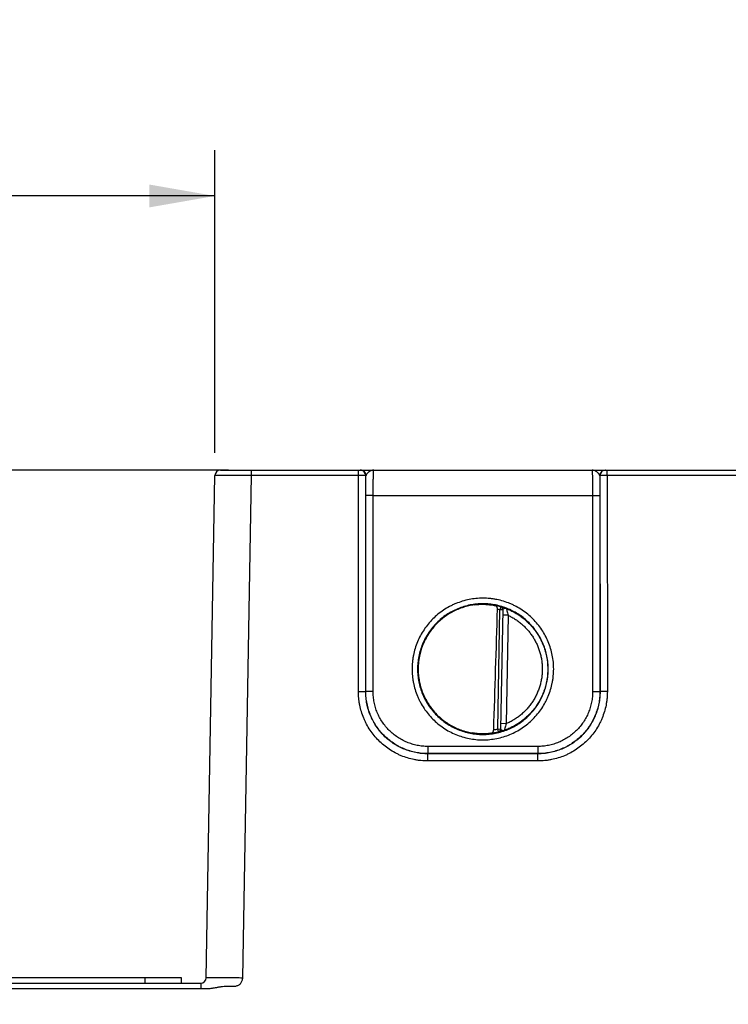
# Model space of a CAD drawing. Header units: inches. Extents: x 0 to 34, y 0 to 22.
# Tile 73 of 128: x 15.4 to 17.3, y 10.8 to 13.5. Entities that reach past the tile are written whole.
import ezdxf

# ---------------------------------------------------------------- set-up
doc = ezdxf.new("R2010")
doc.units = ezdxf.units.IN
doc.header["$LTSCALE"] = 1.87
doc.header["$MEASUREMENT"] = 0
doc.layers.get('0').update_dxf_attribs({"linetype": 'CONTINUOUS'})
doc.layers.add('02___PRT_ALL_AXES', color=7, linetype='CONTINUOUS')
doc.layers.add('DIMENSIONS', color=7, linetype='CONTINUOUS')
doc.styles.get("Standard").update_dxf_attribs({"font": 'txt', "width": 0.8})
doc.dimstyles.new('DIMSTYLE_2', dxfattribs={"dimtxt": 0.125, "dimasz": 0.18, "dimexe": 0.125, "dimexo": 0.0625, "dimgap": 0.0625, "dimtad": 0, "dimtih": 1, "dimtoh": 1, "dimzin": 0, "dimdsep": 46, "dimtxsty": 'STANDARD', "dimblk": '_FILLED', "dimblk1": '_FILLED', "dimblk2": '_FILLED', "dimcen": 0.09, "dimazin": 0, "dimtp": 0.01, "dimtm": 0.01, "dimtfac": 1, "dimtofl": 0, "dimtmove": 0, "dimatfit": 3, "dimldrblk": '_FILLED', "dimfxl": 1, "dimtolj": 1, "dimtzin": 0, "dimarcsym": 0})
doc.dimstyles.new('DIMSTYLE_3', dxfattribs={"dimtxt": 0.125, "dimasz": 0.18, "dimexe": 0.125, "dimexo": 0.0625, "dimgap": 0.03125, "dimtad": 0, "dimtih": 1, "dimtoh": 1, "dimzin": 0, "dimdsep": 46, "dimtxsty": 'STANDARD', "dimblk": '_FILLED', "dimblk1": '_FILLED', "dimblk2": '_FILLED', "dimcen": 0.09, "dimazin": 0, "dimtp": 0.01, "dimtm": 0.01, "dimtfac": 1, "dimtofl": 0, "dimtmove": 0, "dimatfit": 3, "dimldrblk": '_FILLED', "dimfxl": 1, "dimtolj": 1, "dimtzin": 0, "dimarcsym": 0})

# ---------------------------------------------------------------- blocks, each defined once
blk = doc.blocks.new('*D29')
at = {"layer": 'DIMENSIONS', "color": 2, "linetype": 'CONTINUOUS'}
blk.add_line((16.6709, 16.3321), (16.6709, 14.717), dxfattribs=at)
at = {"layer": 'DIMENSIONS', "color": 2, "linetype": 'CONTINUOUS', "insert": (16.6084, 14.6545), "char_height": 0.125, "width": 1.425, "attachment_point": 3, "rotation": 90, "line_spacing_factor": 0.9}
blk.add_mtext('121.53{\\ftxt.shx;\\W1.000000;\\H0.125000; }[4.784]', dxfattribs=at)
blk = doc.blocks.new('_FILLED')
at = {"color": 0, "linetype": 'BYBLOCK'}
blk.add_solid([(0, 0), (-1, 0.174), (-1, -0.174)], dxfattribs=at)
blk = doc.blocks.new('*D30')
at = {"layer": 'DIMENSIONS', "color": 2, "linetype": 'CONTINUOUS'}
blk.add_line((17.1994, 16.5386), (17.1994, 14.717), dxfattribs=at)
at = {"layer": 'DIMENSIONS', "color": 2, "linetype": 'CONTINUOUS', "insert": (17.1369, 14.6545), "char_height": 0.125, "width": 1.425, "attachment_point": 3, "rotation": 90, "line_spacing_factor": 0.9}
blk.add_mtext('134.95{\\ftxt.shx;\\W1.000000;\\H0.125000; }[5.313]', dxfattribs=at)
blk = doc.blocks.new('*D31')
at = {"layer": 'DIMENSIONS', "color": 2, "linetype": 'CONTINUOUS'}
blk.add_line((17.7259, 16.3321), (17.7259, 14.717), dxfattribs=at)
at = {"layer": 'DIMENSIONS', "color": 2, "linetype": 'CONTINUOUS', "insert": (17.6634, 14.6545), "char_height": 0.125, "width": 1.425, "attachment_point": 3, "rotation": 90, "line_spacing_factor": 0.9}
blk.add_mtext('148.32{\\ftxt.shx;\\W1.000000;\\H0.125000; }[5.839]', dxfattribs=at)
blk = doc.blocks.new('*D32')
at = {"layer": 'DIMENSIONS', "color": 2, "linetype": 'CONTINUOUS'}
blk.add_line((18.7809, 16.3321), (18.7809, 14.717), dxfattribs=at)
at = {"layer": 'DIMENSIONS', "color": 2, "linetype": 'CONTINUOUS', "insert": (18.7184, 14.6545), "char_height": 0.125, "width": 1.425, "attachment_point": 3, "rotation": 90, "line_spacing_factor": 0.9}
blk.add_mtext('175.12{\\ftxt.shx;\\W1.000000;\\H0.125000; }[6.894]', dxfattribs=at)
blk = doc.blocks.new('*D33')
at = {"layer": 'DIMENSIONS', "color": 2, "linetype": 'CONTINUOUS'}
blk.add_line((19.3089, 16.5386), (19.3089, 14.717), dxfattribs=at)
at = {"layer": 'DIMENSIONS', "color": 2, "linetype": 'CONTINUOUS', "insert": (19.2464, 14.6545), "char_height": 0.125, "width": 1.425, "attachment_point": 3, "rotation": 90, "line_spacing_factor": 0.9}
blk.add_mtext('188.53{\\ftxt.shx;\\W1.000000;\\H0.125000; }[7.423]', dxfattribs=at)
blk = doc.blocks.new('*D34')
at = {"layer": 'DIMENSIONS', "color": 2, "linetype": 'CONTINUOUS'}
blk.add_line((19.8359, 16.3321), (19.8359, 14.717), dxfattribs=at)
at = {"layer": 'DIMENSIONS', "color": 2, "linetype": 'CONTINUOUS', "insert": (19.7734, 14.6545), "char_height": 0.125, "width": 1.425, "attachment_point": 3, "rotation": 90, "line_spacing_factor": 0.9}
blk.add_mtext('201.92{\\ftxt.shx;\\W1.000000;\\H0.125000; }[7.949]', dxfattribs=at)
blk = doc.blocks.new('*D35')
at = {"layer": 'DIMENSIONS', "color": 2, "linetype": 'CONTINUOUS'}
blk.add_line((20.8909, 16.3321), (20.8909, 14.717), dxfattribs=at)
at = {"layer": 'DIMENSIONS', "color": 2, "linetype": 'CONTINUOUS', "insert": (20.8284, 14.6545), "char_height": 0.125, "width": 1.425, "attachment_point": 3, "rotation": 90, "line_spacing_factor": 0.9}
blk.add_mtext('228.71{\\ftxt.shx;\\W1.000000;\\H0.125000; }[9.004]', dxfattribs=at)
blk = doc.blocks.new('*D36')
at = {"layer": 'DIMENSIONS', "color": 2, "linetype": 'CONTINUOUS'}
blk.add_line((21.9459, 16.3321), (21.9459, 14.717), dxfattribs=at)
at = {"layer": 'DIMENSIONS', "color": 2, "linetype": 'CONTINUOUS', "insert": (21.8834, 14.6545), "char_height": 0.125, "width": 1.525, "attachment_point": 3, "rotation": 90, "line_spacing_factor": 0.9}
blk.add_mtext('255.51{\\ftxt.shx;\\W1.000000;\\H0.125000; }[10.059]', dxfattribs=at)
blk = doc.blocks.new('*D37')
at = {"layer": 'DIMENSIONS', "color": 2, "linetype": 'CONTINUOUS'}
blk.add_line((23.0009, 16.3321), (23.0009, 14.717), dxfattribs=at)
at = {"layer": 'DIMENSIONS', "color": 2, "linetype": 'CONTINUOUS', "insert": (22.9384, 14.6545), "char_height": 0.125, "width": 1.525, "attachment_point": 3, "rotation": 90, "line_spacing_factor": 0.9}
blk.add_mtext('282.31{\\ftxt.shx;\\W1.000000;\\H0.125000; }[11.114]', dxfattribs=at)
blk = doc.blocks.new('*D38')
at = {"layer": 'DIMENSIONS', "color": 2, "linetype": 'CONTINUOUS'}
blk.add_line((23.5289, 16.5386), (23.5289, 14.717), dxfattribs=at)
at = {"layer": 'DIMENSIONS', "color": 2, "linetype": 'CONTINUOUS', "insert": (23.4664, 14.6545), "char_height": 0.125, "width": 1.525, "attachment_point": 3, "rotation": 90, "line_spacing_factor": 0.9}
blk.add_mtext('295.72{\\ftxt.shx;\\W1.000000;\\H0.125000; }[11.643]', dxfattribs=at)
blk = doc.blocks.new('*D39')
at = {"layer": 'DIMENSIONS', "color": 2, "linetype": 'CONTINUOUS'}
blk.add_line((24.0559, 16.3321), (24.0559, 14.717), dxfattribs=at)
at = {"layer": 'DIMENSIONS', "color": 2, "linetype": 'CONTINUOUS', "insert": (23.9934, 14.6545), "char_height": 0.125, "width": 1.525, "attachment_point": 3, "rotation": 90, "line_spacing_factor": 0.9}
blk.add_mtext('309.10{\\ftxt.shx;\\W1.000000;\\H0.125000; }[12.169]', dxfattribs=at)
blk = doc.blocks.new('*D40')
at = {"layer": 'DIMENSIONS', "color": 2, "linetype": 'CONTINUOUS'}
blk.add_line((24.8249, 15.4421), (24.8249, 14.717), dxfattribs=at)
at = {"layer": 'DIMENSIONS', "color": 2, "linetype": 'CONTINUOUS', "insert": (24.7624, 14.6545), "char_height": 0.125, "width": 1.525, "attachment_point": 3, "rotation": 90, "line_spacing_factor": 0.9}
blk.add_mtext('328.64{\\ftxt.shx;\\W1.000000;\\H0.125000; }[12.938]', dxfattribs=at)
blk = doc.blocks.new('*D43')
at = {"layer": 'DIMENSIONS', "color": 2, "linetype": 'CONTINUOUS'}
blk.add_line((18.2536, 16.7073), (18.2536, 14.717), dxfattribs=at)
at = {"layer": 'DIMENSIONS', "color": 2, "linetype": 'CONTINUOUS', "insert": (18.1911, 14.6545), "char_height": 0.125, "width": 1.425, "attachment_point": 3, "rotation": 90, "line_spacing_factor": 0.9}
blk.add_mtext('161.73{\\ftxt.shx;\\W1.000000;\\H0.125000; }[6.367]', dxfattribs=at)
blk = doc.blocks.new('*D45')
at = {"layer": 'DIMENSIONS', "color": 2, "linetype": 'CONTINUOUS'}
for p, q in [((15.9617, 12.266), (9.511, 12.266)), ((9.636, 12.266), (9.636, 10.723)), ((9.636, 9.2001), (9.636, 10.473)), ((11.9452, 9.2001), (9.511, 9.2001))]:
    blk.add_line(p, q, dxfattribs=at)
at = {"layer": 'DIMENSIONS', "color": 2, "linetype": 'CONTINUOUS', "xscale": 0.18, "yscale": 0.18, "zscale": 0.18}
for p, rotation in [((9.636, 12.266), 90), ((9.636, 9.2001), 270)]:
    blk.add_blockref('_FILLED', p, dxfattribs=dict(at, rotation=rotation))
at = {"layer": 'DIMENSIONS', "color": 2, "linetype": 'CONTINUOUS', "insert": (9.636, 10.6605), "char_height": 0.125, "width": 1.325, "attachment_point": 2, "line_spacing_factor": 0.9}
blk.add_mtext('77.88{\\ftxt.shx;\\W1.000000;\\H0.125000; }[3.066]', dxfattribs=at)
blk = doc.blocks.new('*D47')
at = {"layer": 'DIMENSIONS', "color": 2, "linetype": 'CONTINUOUS'}
for p, q in [((11.8861, 10.6395), (11.8861, 13.141)), ((15.9242, 12.3138), (15.9242, 13.141)), ((11.8861, 13.016), (13.1301, 13.016)), ((15.9242, 13.016), (14.6801, 13.016))]:
    blk.add_line(p, q, dxfattribs=at)
at = {"layer": 'DIMENSIONS', "color": 2, "linetype": 'CONTINUOUS', "xscale": 0.18, "yscale": 0.18, "zscale": 0.18, "rotation": 180}
blk.add_blockref('_FILLED', (11.8861, 13.016), dxfattribs=at)
at = {"layer": 'DIMENSIONS', "color": 2, "linetype": 'CONTINUOUS', "xscale": 0.18, "yscale": 0.18, "zscale": 0.18}
blk.add_blockref('_FILLED', (15.9242, 13.016), dxfattribs=at)
at = {"layer": 'DIMENSIONS', "color": 2, "linetype": 'CONTINUOUS', "insert": (13.9051, 13.0785), "char_height": 0.125, "width": 1.425, "attachment_point": 2, "line_spacing_factor": 0.9}
blk.add_mtext('102.57{\\ftxt.shx;\\W1.000000;\\H0.125000; }[4.038]', dxfattribs=at)

msp = doc.modelspace()

# ---------------------------------------------------------------- linework, layer by layer
at = {"color": 7, "linetype": 'CONTINUOUS'}
for p, q in [((15.9392, 12.266), (24.7807, 12.266)), ((16.0242, 12.2513), (16.0242, 12.266)), ((16.3169, 12.2513), (16.3169, 12.266)), ((16.9979, 12.2513), (16.9979, 12.266)), ((15.9002, 10.8779), (15.9242, 12.2513)), ((16.0002, 10.8779), (16.0242, 12.2513)), ((16.3169, 12.2513), (16.0242, 12.2513)), ((16.3168, 11.6607), (16.3169, 12.2513)), ((16.3368, 11.6603), (16.3369, 12.251)), ((16.3375, 12.251), (16.3369, 12.251)), ((16.3372, 12.1968), (16.3375, 12.251)), ((16.9779, 12.251), (16.9774, 12.251)), ((16.9774, 12.251), (16.9777, 12.1968)), ((16.9779, 12.251), (16.9781, 11.6603)), ((16.9979, 12.2513), (16.9981, 11.6607)), ((17.3719, 12.2513), (16.9979, 12.2513)), ((16.3371, 11.6607), (16.3372, 12.1968)), ((16.3572, 12.1967), (16.3372, 12.1968)), ((16.3571, 11.6605), (16.3572, 12.1967)), ((16.3572, 12.1967), (16.9577, 12.1967)), ((16.9577, 12.1967), (16.9777, 12.1968)), ((16.9577, 12.1967), (16.9578, 11.6605)), ((16.9777, 12.1968), (16.9778, 11.6607)), ((16.6981, 11.5582), (16.7038, 11.8844)), ((16.706, 11.8921), (16.7038, 11.8844)), ((16.7118, 11.8842), (16.7038, 11.8844)), ((16.706, 11.8924), (16.706, 11.8921)), ((16.7118, 11.8846), (16.7061, 11.5578)), ((16.7265, 11.8693), (16.7115, 11.8695)), ((16.7265, 11.8693), (16.7213, 11.5726)), ((16.3371, 11.6607), (16.3368, 11.6603)), ((16.3571, 11.6605), (16.3371, 11.6607)), ((16.9578, 11.6605), (16.9778, 11.6607)), ((16.9778, 11.6607), (16.9781, 11.6603)), ((16.7, 11.5505), (16.6981, 11.5582)), ((16.6981, 11.5582), (16.7061, 11.5581)), ((16.7061, 11.5578), (16.7065, 11.5569)), ((16.7213, 11.5726), (16.7064, 11.5728)), ((16.7065, 11.5569), (16.7076, 11.556)), ((16.7, 11.5501), (16.7026, 11.5506)), ((16.7, 11.5505), (16.7, 11.5501)), ((16.5071, 11.5105), (16.5071, 11.4907)), ((16.8078, 11.5105), (16.5071, 11.5105)), ((16.8078, 11.5105), (16.8078, 11.4907)), ((16.5071, 11.4907), (16.5067, 11.4903)), ((16.5067, 11.4707), (16.5067, 11.4903)), ((16.8082, 11.4903), (16.5067, 11.4903)), ((16.8078, 11.4907), (16.5071, 11.4907)), ((16.8078, 11.4907), (16.8082, 11.4903)), ((16.8082, 11.4707), (16.8082, 11.4903)), ((16.8082, 11.4707), (16.5067, 11.4707)), ((12.9845, 10.8632), (15.8852, 10.8632)), ((15.8852, 10.8632), (15.8852, 10.8484)), ((13.0695, 10.8484), (15.8852, 10.8484))]:
    msp.add_line(p, q, dxfattribs=at)
for centre, radius, start, end in [((15.9392, 12.251), 0.015, 90, 179), ((16.3219, 12.251), 0.015, 359.9952, 89.9951), ((16.3225, 12.251), 0.015, 359.9951, 89.9951), ((16.9924, 12.251), 0.015, 90.0049, 180.0049), ((16.9929, 12.251), 0.015, 90.0049, 180.0048), ((16.6576, 11.7211), 0.1782, 97.6104, 100.1235), ((-107.5531, 15.5935), 124.3058, 358.138625, 358.290893), ((16.6575, 11.7223), 0.1766, 74.0462, 78.9601), ((16.6574, 11.722), 0.1688, 74.0486, 76.3069), ((16.7038, 11.8847), 0.008, 359.0039, 74.0899), ((16.7038, 11.8844), 0.008, 1.5463, 74.0564), ((16.7038, 11.8844), 0.00798, 359.0014, 1.5504), ((16.6565, 11.7261), 0.173, 280.19, 283.9276), ((16.6981, 11.5579), 0.008, 283.9078, 358.996), ((16.6981, 11.5582), 0.008, 283.9407, 356.4529), ((16.6981, 11.5582), 0.00798, 356.4488, 358.9986), ((16.6577, 11.7232), 0.1783, 259.8793, 260.0748), ((16.6577, 11.7232), 0.1783, 260.0748, 260.3987), ((16.6575, 11.7217), 0.1764, 276.9664, 283.956), ((15.8852, 10.8782), 0.015, 270, 359)]:
    msp.add_arc(centre, radius, start, end, dxfattribs=at)
for points, knots in [([(16.3588, 12.266), (16.3577, 12.266), (16.3554, 12.2658), (16.352, 12.2649), (16.3488, 12.2634), (16.3462, 12.2617), (16.3442, 12.2602), (16.3428, 12.259), (16.3415, 12.2578), (16.3403, 12.2565), (16.3392, 12.2551), (16.3384, 12.2538), (16.3378, 12.2524), (16.3376, 12.2515), (16.3375, 12.251)], [0, 0, 0, 0, 0.122348, 0.247681, 0.377604, 0.511686, 0.579494, 0.64705, 0.713595, 0.778248, 0.840019, 0.897922, 0.951222, 1, 1, 1, 1]), ([(16.3572, 12.1967), (16.3572, 12.2012), (16.3572, 12.2079), (16.3573, 12.2168), (16.3573, 12.2232), (16.3574, 12.2293), (16.3575, 12.2351), (16.3576, 12.2406), (16.3577, 12.2456), (16.3578, 12.2502), (16.3579, 12.2536), (16.358, 12.2561), (16.358, 12.2578), (16.3581, 12.2594), (16.3582, 12.2607), (16.3582, 12.2619), (16.3583, 12.263), (16.3584, 12.2639), (16.3585, 12.2646), (16.3585, 12.265), (16.3585, 12.2653), (16.3586, 12.2655), (16.3586, 12.2657), (16.3587, 12.2658), (16.3587, 12.2659), (16.3587, 12.266), (16.3587, 12.266), (16.3588, 12.266), (16.3588, 12.266)], [0, 0, 0, 0, 0.195345, 0.290563, 0.38293, 0.471566, 0.555628, 0.634316, 0.706881, 0.772636, 0.830956, 0.857152, 0.881289, 0.903308, 0.923158, 0.940792, 0.956171, 0.969259, 0.980028, 0.984537, 0.98846, 0.991796, 0.994547, 0.996716, 0.998313, 0.998906, 0.999372, 1, 1, 1, 1]), ([(16.9774, 12.251), (16.9773, 12.2515), (16.9771, 12.2524), (16.9765, 12.2538), (16.9757, 12.2551), (16.9746, 12.2565), (16.9734, 12.2578), (16.9721, 12.259), (16.9707, 12.2602), (16.9687, 12.2617), (16.9661, 12.2634), (16.9629, 12.2649), (16.9595, 12.2658), (16.9572, 12.266), (16.9561, 12.266)], [0, 0, 0, 0, 0.048776, 0.102075, 0.159979, 0.221749, 0.286404, 0.35295, 0.420507, 0.488316, 0.622399, 0.752327, 0.877665, 1, 1, 1, 1]), ([(16.9561, 12.266), (16.9561, 12.266), (16.9561, 12.266), (16.9562, 12.266), (16.9562, 12.2659), (16.9562, 12.2658), (16.9563, 12.2657), (16.9563, 12.2655), (16.9563, 12.2653), (16.9564, 12.265), (16.9564, 12.2646), (16.9565, 12.2639), (16.9566, 12.263), (16.9566, 12.2619), (16.9567, 12.2607), (16.9568, 12.2594), (16.9569, 12.2578), (16.9569, 12.2561), (16.957, 12.2536), (16.9571, 12.2502), (16.9572, 12.2456), (16.9573, 12.2406), (16.9574, 12.2351), (16.9575, 12.2293), (16.9576, 12.2232), (16.9576, 12.2168), (16.9577, 12.2079), (16.9577, 12.2012), (16.9577, 12.1967)], [0, 0, 0, 0, 0.000628, 0.001094, 0.001687, 0.003284, 0.005453, 0.008203, 0.011539, 0.015462, 0.019971, 0.03074, 0.043827, 0.059206, 0.07684, 0.096689, 0.118707, 0.142843, 0.169038, 0.227356, 0.29311, 0.365675, 0.444363, 0.528425, 0.617062, 0.709429, 0.804648, 1, 1, 1, 1]), ([(16.0242, 12.2513), (16.0209, 12.2513), (16.0144, 12.2513), (16.0048, 12.2514), (15.9953, 12.2514), (15.9861, 12.2514), (15.9772, 12.2514), (15.9688, 12.2514), (15.961, 12.2514), (15.9537, 12.2514), (15.9481, 12.2514), (15.944, 12.2514), (15.9411, 12.2514), (15.9385, 12.2514), (15.9361, 12.2514), (15.9339, 12.2514), (15.9319, 12.2514), (15.9301, 12.2514), (15.9288, 12.2514), (15.9279, 12.2514), (15.9272, 12.2514), (15.9267, 12.2514), (15.9262, 12.2514), (15.9257, 12.2514), (15.9253, 12.2513), (15.925, 12.2513), (15.9247, 12.2513), (15.9246, 12.2513), (15.9245, 12.2513), (15.9244, 12.2513), (15.9243, 12.2513), (15.9243, 12.2513), (15.9243, 12.2513), (15.9242, 12.2513), (15.9242, 12.2513), (15.9242, 12.2513), (15.9242, 12.2513), (15.9242, 12.2513)], [0, 0, 0, 0, 0.098015, 0.195086, 0.290278, 0.382675, 0.471387, 0.55556, 0.634381, 0.707094, 0.772996, 0.803192, 0.831453, 0.857711, 0.881903, 0.90397, 0.923859, 0.941523, 0.956919, 0.963755, 0.97001, 0.975681, 0.980765, 0.985257, 0.989157, 0.992461, 0.995167, 0.996295, 0.997274, 0.998102, 0.998781, 0.999309, 0.999687, 0.99982, 0.999916, 0.999975, 1, 1, 1, 1]), ([(16.3369, 12.251), (16.3369, 12.2511), (16.3369, 12.2511), (16.3369, 12.2511), (16.3369, 12.2511), (16.3368, 12.2511), (16.3367, 12.2511), (16.3365, 12.2511), (16.3363, 12.2511), (16.336, 12.2511), (16.3357, 12.2511), (16.3353, 12.2511), (16.3349, 12.2512), (16.3343, 12.2512), (16.3334, 12.2512), (16.3322, 12.2512), (16.3309, 12.2512), (16.3295, 12.2512), (16.3279, 12.2513), (16.3262, 12.2513), (16.3239, 12.2513), (16.3208, 12.2513), (16.3182, 12.2513), (16.3169, 12.2513)], [0, 0, 0, 0, 0.000785, 0.00213, 0.004051, 0.006551, 0.013295, 0.022356, 0.033714, 0.047345, 0.063218, 0.081296, 0.101536, 0.123893, 0.174736, 0.233348, 0.299178, 0.371606, 0.449951, 0.533474, 0.621392, 0.807058, 1, 1, 1, 1]), ([(16.9979, 12.2513), (16.9967, 12.2513), (16.9941, 12.2513), (16.991, 12.2513), (16.9886, 12.2513), (16.987, 12.2513), (16.9854, 12.2512), (16.984, 12.2512), (16.9827, 12.2512), (16.9815, 12.2512), (16.9806, 12.2512), (16.98, 12.2512), (16.9796, 12.2511), (16.9792, 12.2511), (16.9789, 12.2511), (16.9786, 12.2511), (16.9784, 12.2511), (16.9782, 12.2511), (16.9781, 12.2511), (16.978, 12.2511), (16.978, 12.2511), (16.978, 12.2511), (16.9779, 12.2511), (16.9779, 12.251)], [0, 0, 0, 0, 0.192925, 0.378586, 0.466504, 0.550029, 0.628375, 0.700804, 0.766636, 0.82525, 0.876095, 0.898453, 0.918694, 0.936773, 0.952649, 0.966281, 0.977641, 0.986703, 0.993448, 0.995949, 0.99787, 0.999215, 1, 1, 1, 1]), ([(16.8512, 11.7222), (16.8512, 11.7285), (16.8506, 11.7412), (16.8478, 11.76), (16.8431, 11.7785), (16.8367, 11.7964), (16.8286, 11.8137), (16.8188, 11.83), (16.8074, 11.8453), (16.7947, 11.8594), (16.7805, 11.8722), (16.7653, 11.8835), (16.7516, 11.8917), (16.7403, 11.8974), (16.7287, 11.9025), (16.7138, 11.9079), (16.6984, 11.9117), (16.6859, 11.9139), (16.6733, 11.9154), (16.6574, 11.9162), (16.6384, 11.9153), (16.6196, 11.9125), (16.6011, 11.9079), (16.5862, 11.9025), (16.5746, 11.8974), (16.5632, 11.8917), (16.5496, 11.8835), (16.5343, 11.8722), (16.5202, 11.8594), (16.5074, 11.8453), (16.4961, 11.83), (16.4863, 11.8137), (16.4782, 11.7964), (16.4717, 11.7785), (16.4679, 11.7631), (16.4657, 11.7506), (16.4642, 11.738), (16.4637, 11.7285), (16.4637, 11.7222)], [0, 0, 0, 0, 0.031248, 0.062496, 0.093745, 0.124993, 0.156241, 0.18749, 0.218739, 0.249987, 0.281236, 0.312485, 0.343734, 0.359364, 0.374993, 0.406242, 0.437492, 0.453121, 0.468751, 0.5, 0.531249, 0.562499, 0.593748, 0.624997, 0.640627, 0.656256, 0.687505, 0.718754, 0.750003, 0.781252, 0.8125, 0.843749, 0.874997, 0.906246, 0.937494, 0.953123, 0.968752, 1, 1, 1, 1]), ([(16.8362, 11.722), (16.8362, 11.7279), (16.8356, 11.7396), (16.833, 11.757), (16.8288, 11.774), (16.8228, 11.7906), (16.8153, 11.8064), (16.8063, 11.8215), (16.7958, 11.8356), (16.784, 11.8486), (16.771, 11.8604), (16.7569, 11.8709), (16.7443, 11.8784), (16.7339, 11.8837), (16.7232, 11.8884), (16.7094, 11.8934), (16.6924, 11.8976), (16.675, 11.9002), (16.6574, 11.9011), (16.6399, 11.9002), (16.6225, 11.8976), (16.6055, 11.8934), (16.5889, 11.8874), (16.573, 11.8799), (16.558, 11.8709), (16.5439, 11.8604), (16.5308, 11.8486), (16.5191, 11.8356), (16.5086, 11.8215), (16.4996, 11.8064), (16.492, 11.7906), (16.4861, 11.774), (16.4826, 11.7598), (16.4806, 11.7483), (16.4791, 11.7367), (16.4787, 11.7279), (16.4787, 11.722)], [0, 0, 0, 0, 0.031249, 0.062497, 0.093746, 0.124995, 0.156244, 0.187493, 0.218742, 0.249992, 0.281241, 0.312491, 0.34374, 0.35937, 0.375, 0.40625, 0.4375, 0.46875, 0.5, 0.53125, 0.5625, 0.59375, 0.625, 0.65625, 0.6875, 0.718749, 0.749999, 0.781248, 0.812497, 0.843746, 0.874995, 0.906244, 0.937493, 0.953122, 0.968751, 1, 1, 1, 1]), ([(16.634, 11.8978), (16.6288, 11.8971), (16.6185, 11.8952), (16.6033, 11.8911), (16.5885, 11.8856), (16.5743, 11.8789), (16.5607, 11.8709), (16.5479, 11.8617), (16.536, 11.8514), (16.525, 11.8402), (16.515, 11.8279), (16.5062, 11.8149), (16.4986, 11.8011), (16.4922, 11.7867), (16.4871, 11.7718), (16.4834, 11.7565), (16.481, 11.7409), (16.4801, 11.7252), (16.4805, 11.7095), (16.4823, 11.6938), (16.4855, 11.6784), (16.4901, 11.6633), (16.4959, 11.6487), (16.5031, 11.6347), (16.5114, 11.6213), (16.5209, 11.6088), (16.5315, 11.5971), (16.5431, 11.5865), (16.5556, 11.5769), (16.5689, 11.5684), (16.5829, 11.5611), (16.5974, 11.5552), (16.6125, 11.5505), (16.6228, 11.5483), (16.6279, 11.5474)], [0, 0, 0, 0, 0.031253, 0.062505, 0.093757, 0.125009, 0.15626, 0.187511, 0.218762, 0.250012, 0.281262, 0.312511, 0.34376, 0.375009, 0.406257, 0.437505, 0.468753, 0.500001, 0.531249, 0.562497, 0.593745, 0.624993, 0.656242, 0.68749, 0.71874, 0.749989, 0.781239, 0.81249, 0.843741, 0.874992, 0.906243, 0.937495, 0.968748, 1, 1, 1, 1]), ([(16.6263, 11.8965), (16.6214, 11.8957), (16.6115, 11.8935), (16.5995, 11.8897), (16.5901, 11.8861), (16.5809, 11.882), (16.5697, 11.8763), (16.5569, 11.8682), (16.5448, 11.8591), (16.5354, 11.8507), (16.5283, 11.8436), (16.5216, 11.8361), (16.5138, 11.8262), (16.5055, 11.8136), (16.4982, 11.8003), (16.4921, 11.7865), (16.4873, 11.7722), (16.4836, 11.7575), (16.4812, 11.7426), (16.4805, 11.7325), (16.4803, 11.7275)], [0, 0, 0, 0, 0.062503, 0.125005, 0.156263, 0.187521, 0.250023, 0.312523, 0.375023, 0.437522, 0.468779, 0.500035, 0.562532, 0.625029, 0.687525, 0.75002, 0.812515, 0.875009, 0.937502, 1, 1, 1, 1]), ([(16.634, 11.8978), (16.6393, 11.8985), (16.6498, 11.8994), (16.6649, 11.8992), (16.6787, 11.898), (16.6873, 11.8965), (16.6913, 11.8956)], [0, 0, 0, 0, 0.278614, 0.545358, 0.788967, 1, 1, 1, 1]), ([(16.6974, 11.8861), (16.6974, 11.8867), (16.6973, 11.8879), (16.697, 11.8897), (16.6964, 11.8912), (16.6956, 11.8926), (16.6947, 11.8937), (16.6937, 11.8946), (16.6925, 11.8953), (16.6917, 11.8955), (16.6913, 11.8956)], [0, 0, 0, 0, 0.151884, 0.297734, 0.434303, 0.560852, 0.6784, 0.789029, 0.89535, 1, 1, 1, 1]), ([(16.7217, 11.8877), (16.7206, 11.8881), (16.7185, 11.8888), (16.716, 11.8897), (16.7141, 11.8903), (16.7128, 11.8907), (16.7116, 11.891), (16.7105, 11.8914), (16.7095, 11.8916), (16.7086, 11.8919), (16.7078, 11.8921), (16.7072, 11.8922), (16.7068, 11.8923), (16.7065, 11.8924), (16.7063, 11.8924), (16.7062, 11.8924), (16.7061, 11.8924), (16.7061, 11.8924), (16.706, 11.8924), (16.706, 11.8924), (16.706, 11.8924), (16.706, 11.8924)], [0, 0, 0, 0, 0.209048, 0.401215, 0.489729, 0.57259, 0.649364, 0.719624, 0.782948, 0.838916, 0.887125, 0.927189, 0.95875, 0.971239, 0.981489, 0.989471, 0.992605, 0.995167, 0.997162, 0.998599, 1, 1, 1, 1]), ([(16.7217, 11.8877), (16.7214, 11.8877), (16.7209, 11.8879), (16.7201, 11.888), (16.7193, 11.888), (16.7182, 11.8879), (16.7168, 11.8876), (16.7155, 11.8872), (16.7146, 11.8869), (16.7139, 11.8866), (16.7133, 11.8863), (16.7128, 11.886), (16.7124, 11.8857), (16.7121, 11.8853), (16.7118, 11.885), (16.7118, 11.8847), (16.7118, 11.8846)], [0, 0, 0, 0, 0.072926, 0.145725, 0.219337, 0.294024, 0.444973, 0.592027, 0.661405, 0.726597, 0.786657, 0.840811, 0.888595, 0.930086, 0.966363, 1, 1, 1, 1]), ([(16.7217, 11.8877), (16.7218, 11.8871), (16.7223, 11.885), (16.7233, 11.881), (16.7247, 11.8754), (16.7259, 11.8714), (16.7265, 11.8693)], [0, 0, 0, 0, 0.097076, 0.336718, 0.653731, 1, 1, 1, 1]), ([(16.7217, 11.8877), (16.7258, 11.886), (16.734, 11.8825), (16.7458, 11.8763), (16.7571, 11.8693), (16.7679, 11.8614), (16.778, 11.8527), (16.7875, 11.8433), (16.7962, 11.8332), (16.8041, 11.8225), (16.8112, 11.8112), (16.8175, 11.7994), (16.8228, 11.7872), (16.8273, 11.7746), (16.8307, 11.7617), (16.8332, 11.7486), (16.8347, 11.7354), (16.835, 11.7265), (16.835, 11.722)], [0, 0, 0, 0, 0.0625, 0.125, 0.187499, 0.249999, 0.312499, 0.374999, 0.437498, 0.499998, 0.562498, 0.624998, 0.687497, 0.749997, 0.812497, 0.874997, 0.937499, 1, 1, 1, 1]), ([(16.7265, 11.8693), (16.73, 11.8676), (16.7368, 11.8641), (16.7467, 11.8582), (16.7561, 11.8515), (16.765, 11.8442), (16.7733, 11.8363), (16.7811, 11.8278), (16.7883, 11.8188), (16.7948, 11.8093), (16.8006, 11.7994), (16.8057, 11.7891), (16.8101, 11.7784), (16.8137, 11.7675), (16.8165, 11.7563), (16.8186, 11.745), (16.8198, 11.7336), (16.82, 11.7259), (16.82, 11.722)], [0, 0, 0, 0, 0.062499, 0.125, 0.187499, 0.249999, 0.312499, 0.374999, 0.437498, 0.499998, 0.562498, 0.624998, 0.687497, 0.749997, 0.812497, 0.874997, 0.9375, 1, 1, 1, 1]), ([(16.4637, 11.7222), (16.4637, 11.7158), (16.4642, 11.7063), (16.4657, 11.6937), (16.4679, 11.6812), (16.4717, 11.6658), (16.4771, 11.6509), (16.4822, 11.6393), (16.4879, 11.628), (16.4961, 11.6144), (16.5074, 11.5991), (16.5202, 11.585), (16.5343, 11.5722), (16.5496, 11.5608), (16.566, 11.551), (16.5832, 11.5429), (16.6011, 11.5365), (16.6196, 11.5319), (16.6384, 11.5291), (16.6574, 11.5281), (16.6765, 11.5291), (16.6953, 11.5319), (16.7138, 11.5365), (16.7317, 11.5429), (16.7489, 11.551), (16.7653, 11.5608), (16.7805, 11.5722), (16.7947, 11.585), (16.8074, 11.5991), (16.8188, 11.6144), (16.827, 11.628), (16.8327, 11.6393), (16.8378, 11.6509), (16.8431, 11.6658), (16.847, 11.6812), (16.8492, 11.6937), (16.8507, 11.7063), (16.8512, 11.7158), (16.8512, 11.7222)], [0, 0, 0, 0, 0.031248, 0.046877, 0.062506, 0.093754, 0.125002, 0.140631, 0.15626, 0.187509, 0.218758, 0.250006, 0.281255, 0.312504, 0.343753, 0.375003, 0.406252, 0.437501, 0.468751, 0.5, 0.531249, 0.562499, 0.593748, 0.624997, 0.656247, 0.687496, 0.718745, 0.749994, 0.781242, 0.812491, 0.84374, 0.859369, 0.874998, 0.906246, 0.937494, 0.953123, 0.968752, 1, 1, 1, 1]), ([(16.4787, 11.722), (16.4787, 11.7162), (16.4791, 11.7074), (16.4806, 11.6958), (16.4826, 11.6843), (16.4861, 11.6701), (16.4911, 11.6563), (16.4958, 11.6456), (16.5011, 11.6351), (16.5086, 11.6226), (16.519, 11.6085), (16.5308, 11.5955), (16.5439, 11.5837), (16.558, 11.5732), (16.573, 11.5642), (16.5889, 11.5566), (16.6055, 11.5507), (16.6225, 11.5465), (16.6399, 11.5439), (16.6574, 11.543), (16.675, 11.5439), (16.6924, 11.5465), (16.7094, 11.5507), (16.726, 11.5566), (16.7418, 11.5642), (16.7569, 11.5732), (16.771, 11.5837), (16.784, 11.5955), (16.7958, 11.6085), (16.8063, 11.6226), (16.8138, 11.6351), (16.8191, 11.6456), (16.8238, 11.6563), (16.8288, 11.6701), (16.8323, 11.6843), (16.8343, 11.6958), (16.8358, 11.7074), (16.8362, 11.7162), (16.8362, 11.722)], [0, 0, 0, 0, 0.031248, 0.046877, 0.062505, 0.093754, 0.125002, 0.140631, 0.15626, 0.187508, 0.218757, 0.250006, 0.281255, 0.312504, 0.343753, 0.375002, 0.406252, 0.437501, 0.46875, 0.5, 0.53125, 0.562499, 0.593748, 0.624998, 0.656247, 0.687496, 0.718745, 0.749994, 0.781243, 0.812492, 0.84374, 0.859369, 0.874998, 0.906246, 0.937495, 0.953123, 0.968752, 1, 1, 1, 1]), ([(16.4803, 11.7199), (16.4803, 11.7148), (16.4809, 11.7046), (16.4831, 11.6894), (16.4866, 11.6745), (16.4913, 11.6599), (16.4973, 11.6459), (16.5045, 11.6323), (16.5128, 11.6195), (16.5222, 11.6074), (16.5326, 11.5961), (16.5439, 11.5858), (16.5561, 11.5766), (16.569, 11.5684), (16.5826, 11.5613), (16.5967, 11.5554), (16.6113, 11.5508), (16.6213, 11.5486), (16.6263, 11.5477)], [0, 0, 0, 0, 0.062498, 0.124993, 0.18749, 0.249986, 0.312483, 0.374981, 0.43748, 0.499979, 0.562479, 0.62498, 0.687482, 0.749984, 0.812487, 0.874991, 0.937495, 1, 1, 1, 1]), ([(16.835, 11.722), (16.835, 11.7175), (16.8347, 11.7083), (16.8331, 11.6947), (16.8305, 11.6812), (16.8268, 11.668), (16.8221, 11.6551), (16.8165, 11.6426), (16.8099, 11.6306), (16.8024, 11.6191), (16.794, 11.6082), (16.7848, 11.598), (16.7748, 11.5886), (16.7642, 11.5799), (16.7529, 11.5721), (16.741, 11.5652), (16.7287, 11.5592), (16.7202, 11.5559), (16.7158, 11.5543)], [0, 0, 0, 0, 0.062501, 0.125001, 0.187501, 0.250001, 0.312501, 0.375001, 0.437501, 0.5, 0.5625, 0.625, 0.6875, 0.75, 0.8125, 0.875, 0.9375, 1, 1, 1, 1]), ([(16.82, 11.722), (16.82, 11.7181), (16.8198, 11.7102), (16.8185, 11.6984), (16.8163, 11.6867), (16.8133, 11.6752), (16.8095, 11.664), (16.8048, 11.6531), (16.7994, 11.6425), (16.7933, 11.6324), (16.7864, 11.6227), (16.7788, 11.6136), (16.7706, 11.6051), (16.7617, 11.5971), (16.7524, 11.5899), (16.7425, 11.5833), (16.7321, 11.5775), (16.725, 11.5741), (16.7213, 11.5726)], [0, 0, 0, 0, 0.0625, 0.125001, 0.187501, 0.250001, 0.312501, 0.375001, 0.437501, 0.5, 0.5625, 0.625, 0.6875, 0.75, 0.8125, 0.875, 0.9375, 1, 1, 1, 1]), ([(16.5067, 11.4707), (16.5005, 11.4707), (16.4911, 11.4711), (16.4788, 11.4726), (16.4665, 11.4748), (16.4514, 11.4786), (16.4368, 11.4838), (16.4254, 11.4888), (16.4143, 11.4944), (16.401, 11.5024), (16.386, 11.5136), (16.3721, 11.5261), (16.3596, 11.54), (16.3485, 11.555), (16.3405, 11.5683), (16.3349, 11.5794), (16.3299, 11.5908), (16.3246, 11.6055), (16.3209, 11.6206), (16.3187, 11.6328), (16.3172, 11.6451), (16.3168, 11.6545), (16.3168, 11.6607)], [0, 0, 0, 0, 0.0625, 0.093759, 0.125018, 0.187518, 0.250017, 0.281276, 0.312534, 0.375032, 0.437528, 0.500024, 0.562519, 0.625013, 0.687506, 0.718762, 0.750017, 0.812509, 0.875, 0.906255, 0.937509, 1, 1, 1, 1]), ([(16.3168, 11.6607), (16.3181, 11.6607), (16.3206, 11.6607), (16.3237, 11.6607), (16.3261, 11.6606), (16.3277, 11.6606), (16.3293, 11.6606), (16.3307, 11.6606), (16.3321, 11.6606), (16.3332, 11.6605), (16.3341, 11.6605), (16.3347, 11.6605), (16.3351, 11.6605), (16.3355, 11.6605), (16.3358, 11.6604), (16.3361, 11.6604), (16.3363, 11.6604), (16.3365, 11.6604), (16.3366, 11.6604), (16.3367, 11.6604), (16.3367, 11.6604), (16.3367, 11.6604), (16.3368, 11.6603), (16.3368, 11.6603)], [0, 0, 0, 0, 0.19288, 0.378499, 0.466401, 0.549909, 0.628239, 0.700657, 0.766478, 0.825086, 0.875928, 0.898285, 0.918527, 0.93661, 0.952489, 0.966127, 0.977497, 0.986573, 0.993337, 0.995853, 0.997793, 0.999167, 1, 1, 1, 1]), ([(16.5067, 11.4903), (16.5011, 11.4903), (16.4928, 11.4907), (16.4817, 11.4921), (16.4708, 11.494), (16.4573, 11.4974), (16.4441, 11.5021), (16.434, 11.5066), (16.424, 11.5116), (16.4121, 11.5187), (16.3987, 11.5287), (16.3863, 11.5399), (16.3751, 11.5523), (16.3651, 11.5657), (16.358, 11.5777), (16.353, 11.5876), (16.3485, 11.5978), (16.3438, 11.6109), (16.3404, 11.6244), (16.3385, 11.6354), (16.3372, 11.6464), (16.3368, 11.6548), (16.3368, 11.6603)], [0, 0, 0, 0, 0.062502, 0.093762, 0.125022, 0.187524, 0.250024, 0.281284, 0.312543, 0.375042, 0.43754, 0.500037, 0.562532, 0.625025, 0.687518, 0.718773, 0.750027, 0.812517, 0.875006, 0.906259, 0.937512, 1, 1, 1, 1]), ([(16.5071, 11.4907), (16.5015, 11.4907), (16.4932, 11.4911), (16.4821, 11.4925), (16.4712, 11.4944), (16.4577, 11.4978), (16.4445, 11.5025), (16.4344, 11.507), (16.4244, 11.512), (16.4125, 11.5191), (16.3991, 11.5291), (16.3867, 11.5403), (16.3755, 11.5527), (16.3655, 11.5661), (16.3584, 11.5781), (16.3534, 11.588), (16.3489, 11.5982), (16.3442, 11.6113), (16.3408, 11.6248), (16.3389, 11.6358), (16.3375, 11.6468), (16.3371, 11.6551), (16.3371, 11.6607)], [0, 0, 0, 0, 0.062496, 0.093754, 0.12501, 0.187506, 0.250002, 0.281259, 0.312516, 0.375012, 0.437507, 0.500002, 0.562497, 0.624992, 0.687487, 0.718744, 0.750001, 0.812496, 0.874991, 0.906247, 0.937504, 1, 1, 1, 1]), ([(16.5071, 11.5105), (16.5022, 11.5105), (16.4948, 11.5109), (16.4851, 11.5121), (16.4754, 11.5138), (16.4635, 11.5168), (16.4496, 11.5217), (16.4363, 11.528), (16.4236, 11.5356), (16.4118, 11.5444), (16.4009, 11.5543), (16.391, 11.5652), (16.3822, 11.5771), (16.3746, 11.5897), (16.3683, 11.603), (16.3633, 11.6169), (16.3604, 11.6288), (16.3587, 11.6385), (16.3575, 11.6483), (16.3571, 11.6556), (16.3571, 11.6605)], [0, 0, 0, 0, 0.062499, 0.093758, 0.125016, 0.187515, 0.250014, 0.312512, 0.37501, 0.437508, 0.500006, 0.562504, 0.625001, 0.687498, 0.749995, 0.812492, 0.874988, 0.906245, 0.937503, 1, 1, 1, 1]), ([(16.9778, 11.6607), (16.9778, 11.6551), (16.9774, 11.6468), (16.976, 11.6358), (16.9741, 11.6248), (16.9707, 11.6113), (16.966, 11.5982), (16.9615, 11.588), (16.9565, 11.5781), (16.9494, 11.5661), (16.9394, 11.5527), (16.9282, 11.5403), (16.9158, 11.5291), (16.9024, 11.5191), (16.8905, 11.512), (16.8805, 11.507), (16.8703, 11.5025), (16.8572, 11.4978), (16.8437, 11.4944), (16.8328, 11.4925), (16.8217, 11.4911), (16.8134, 11.4907), (16.8078, 11.4907)], [0, 0, 0, 0, 0.062496, 0.093753, 0.125009, 0.187504, 0.249999, 0.281256, 0.312513, 0.375008, 0.437503, 0.499998, 0.562493, 0.624988, 0.687484, 0.718741, 0.749998, 0.812494, 0.87499, 0.906246, 0.937504, 1, 1, 1, 1]), ([(16.9578, 11.6605), (16.9578, 11.6556), (16.9574, 11.6483), (16.9562, 11.6385), (16.9545, 11.6288), (16.9515, 11.6169), (16.9466, 11.603), (16.9403, 11.5897), (16.9327, 11.5771), (16.9239, 11.5652), (16.914, 11.5543), (16.9031, 11.5444), (16.8913, 11.5356), (16.8786, 11.528), (16.8653, 11.5217), (16.8514, 11.5168), (16.8395, 11.5138), (16.8298, 11.5121), (16.8201, 11.5109), (16.8127, 11.5105), (16.8078, 11.5105)], [0, 0, 0, 0, 0.062497, 0.093755, 0.125012, 0.187508, 0.250005, 0.312502, 0.374999, 0.437496, 0.499994, 0.562492, 0.62499, 0.687488, 0.749986, 0.812485, 0.874984, 0.906242, 0.937501, 1, 1, 1, 1]), ([(16.9981, 11.6607), (16.9981, 11.6545), (16.9977, 11.6451), (16.9961, 11.6328), (16.994, 11.6206), (16.9903, 11.6055), (16.985, 11.5908), (16.98, 11.5794), (16.9744, 11.5683), (16.9664, 11.555), (16.9553, 11.54), (16.9428, 11.5261), (16.9289, 11.5136), (16.9139, 11.5024), (16.9006, 11.4944), (16.8895, 11.4888), (16.8781, 11.4838), (16.8634, 11.4786), (16.8483, 11.4748), (16.8361, 11.4726), (16.8238, 11.4711), (16.8144, 11.4707), (16.8082, 11.4707)], [0, 0, 0, 0, 0.062491, 0.093745, 0.125, 0.187491, 0.249983, 0.281238, 0.312494, 0.374987, 0.437481, 0.499976, 0.562472, 0.624968, 0.687466, 0.718724, 0.749983, 0.812482, 0.874982, 0.906241, 0.9375, 1, 1, 1, 1]), ([(16.9781, 11.6603), (16.9781, 11.6548), (16.9777, 11.6464), (16.9764, 11.6354), (16.9745, 11.6244), (16.9711, 11.6109), (16.9664, 11.5978), (16.9619, 11.5876), (16.9569, 11.5777), (16.9498, 11.5657), (16.9398, 11.5523), (16.9286, 11.5399), (16.9162, 11.5287), (16.9028, 11.5187), (16.8909, 11.5116), (16.8809, 11.5066), (16.8707, 11.5021), (16.8576, 11.4974), (16.8441, 11.494), (16.8332, 11.4921), (16.8221, 11.4907), (16.8138, 11.4903), (16.8082, 11.4903)], [0, 0, 0, 0, 0.062488, 0.093741, 0.124994, 0.187483, 0.249973, 0.281227, 0.312482, 0.374975, 0.437468, 0.499963, 0.56246, 0.624958, 0.687457, 0.718716, 0.749976, 0.812476, 0.874978, 0.906238, 0.937498, 1, 1, 1, 1]), ([(16.9981, 11.6607), (16.9968, 11.6607), (16.9943, 11.6607), (16.9912, 11.6607), (16.9888, 11.6606), (16.9872, 11.6606), (16.9856, 11.6606), (16.9841, 11.6606), (16.9828, 11.6606), (16.9817, 11.6605), (16.9808, 11.6605), (16.9802, 11.6605), (16.9798, 11.6605), (16.9794, 11.6605), (16.9791, 11.6604), (16.9788, 11.6604), (16.9786, 11.6604), (16.9784, 11.6604), (16.9783, 11.6604), (16.9782, 11.6604), (16.9782, 11.6604), (16.9781, 11.6604), (16.9781, 11.6603), (16.9781, 11.6603)], [0, 0, 0, 0, 0.19288, 0.378499, 0.466401, 0.549909, 0.628239, 0.700657, 0.766478, 0.825086, 0.875928, 0.898285, 0.918527, 0.93661, 0.952489, 0.966127, 0.977497, 0.986573, 0.993337, 0.995853, 0.997793, 0.999167, 1, 1, 1, 1]), ([(16.6789, 11.5466), (16.6794, 11.5466), (16.6804, 11.5469), (16.6818, 11.5474), (16.6831, 11.5482), (16.6843, 11.5493), (16.6854, 11.5506), (16.6863, 11.5521), (16.6869, 11.5539), (16.687, 11.5552), (16.6871, 11.5559)], [0, 0, 0, 0, 0.112104, 0.224367, 0.338502, 0.456615, 0.580875, 0.713034, 0.853519, 1, 1, 1, 1]), ([(16.7026, 11.5506), (16.7032, 11.5507), (16.7044, 11.5512), (16.7059, 11.5525), (16.707, 11.5541), (16.7075, 11.5553), (16.7076, 11.556)], [0, 0, 0, 0, 0.243547, 0.490377, 0.742368, 1, 1, 1, 1]), ([(16.7026, 11.5506), (16.7034, 11.5507), (16.7052, 11.5512), (16.7083, 11.552), (16.7119, 11.5531), (16.7145, 11.5539), (16.7158, 11.5543)], [0, 0, 0, 0, 0.18222, 0.415278, 0.690799, 1, 1, 1, 1]), ([(16.7076, 11.556), (16.7082, 11.5556), (16.7091, 11.5552), (16.7104, 11.5548), (16.7115, 11.5545), (16.7126, 11.5542), (16.7137, 11.5541), (16.7148, 11.5541), (16.7155, 11.5542), (16.7158, 11.5543)], [0, 0, 0, 0, 0.226727, 0.353289, 0.484072, 0.615718, 0.745638, 0.873173, 1, 1, 1, 1]), ([(16.7213, 11.5726), (16.7206, 11.5705), (16.7193, 11.5665), (16.7179, 11.5616), (16.7169, 11.5582), (16.7164, 11.5564), (16.716, 11.5551), (16.7159, 11.5545), (16.7158, 11.5543)], [0, 0, 0, 0, 0.346225, 0.663217, 0.796656, 0.902897, 0.973121, 1, 1, 1, 1]), ([(16.6789, 11.5466), (16.671, 11.5455), (16.6539, 11.5444), (16.6369, 11.5459), (16.6279, 11.5474)], [0, 0, 0, 0, 0.467055, 1, 1, 1, 1]), ([(15.8852, 10.8484), (15.8866, 10.8484), (15.8893, 10.8484), (15.8926, 10.8483), (15.8953, 10.8482), (15.8973, 10.8482), (15.8993, 10.8482), (15.902, 10.8482), (15.9054, 10.8483), (15.9094, 10.8486), (15.9134, 10.8489), (15.9174, 10.8495), (15.9214, 10.8501), (15.9254, 10.8508), (15.9293, 10.8516), (15.9333, 10.8523), (15.9372, 10.8531), (15.9425, 10.854), (15.9479, 10.8546), (15.9532, 10.8548), (15.9573, 10.8548), (15.9613, 10.8547), (15.9653, 10.8546), (15.9693, 10.8544), (15.9734, 10.8544), (15.9774, 10.8545), (15.9814, 10.8551), (15.9853, 10.8561), (15.989, 10.8577), (15.9924, 10.86), (15.9952, 10.8629), (15.9974, 10.8662), (15.999, 10.87), (16, 10.8739), (16.0002, 10.8766), (16.0002, 10.8779)], [0, 0, 0, 0, 0.031247, 0.062499, 0.078128, 0.093758, 0.10939, 0.125022, 0.156279, 0.187533, 0.218793, 0.250056, 0.281313, 0.312564, 0.343817, 0.375071, 0.406322, 0.437576, 0.50008, 0.531336, 0.562593, 0.593844, 0.625097, 0.656347, 0.687601, 0.718857, 0.750111, 0.781359, 0.812598, 0.843828, 0.875054, 0.906283, 0.937517, 0.968756, 1, 1, 1, 1]), ([(15.9002, 10.8779), (15.9002, 10.8779), (15.9003, 10.878), (15.9003, 10.878), (15.9004, 10.878), (15.9004, 10.878), (15.9006, 10.8781), (15.9007, 10.8781), (15.901, 10.8781), (15.9015, 10.8782), (15.9022, 10.8782), (15.9033, 10.8783), (15.9046, 10.8784), (15.9062, 10.8784), (15.9079, 10.8785), (15.9099, 10.8785), (15.9121, 10.8785), (15.9145, 10.8786), (15.9172, 10.8786), (15.92, 10.8786), (15.9241, 10.8786), (15.9298, 10.8786), (15.937, 10.8786), (15.9449, 10.8786), (15.9533, 10.8785), (15.9621, 10.8785), (15.9713, 10.8784), (15.9841, 10.8782), (15.9937, 10.878), (16.0002, 10.8779)], [0, 0, 0, 0, 0.000523, 0.000956, 0.001524, 0.002234, 0.003088, 0.005235, 0.007971, 0.011299, 0.019725, 0.030503, 0.043609, 0.059015, 0.076683, 0.096573, 0.118636, 0.142821, 0.169069, 0.197318, 0.227499, 0.293364, 0.366031, 0.444801, 0.528917, 0.617569, 0.709905, 0.805035, 1, 1, 1, 1])]:
    msp.add_open_spline(points, degree=3, knots=knots, dxfattribs=at)
at = {"layer": '02___PRT_ALL_AXES', "color": 7, "linetype": 'CONTINUOUS'}
for p, q in [((13.012, 10.8785), (15.832, 10.8785)), ((15.732, 10.8785), (15.732, 10.8632)), ((15.832, 10.8785), (15.832, 10.8632))]:
    msp.add_line(p, q, dxfattribs=at)

# ---------------------------------------------------------------- dimensions: what is measured, and where the dimension line sits
at = {"layer": 'DIMENSIONS', "color": 2, "linetype": 'CONTINUOUS'}
for feature_location, offset, origin, picture, middle in [((18.2536, 16.7073), (0, -1.9903), (11.8864, 16.7698), '*D43', (18.2536, 13.942)), ((17.1994, 16.5386), (0, -1.8216), (11.8864, 16.6011), '*D30', (17.1994, 13.942)), ((19.3089, 16.5386), (0, -1.8216), (11.8864, 16.6011), '*D33', (19.3089, 13.942)), ((23.5289, 16.5386), (0, -1.8216), (11.8864, 16.6011), '*D38', (23.5289, 13.892)), ((16.6709, 16.3321), (0, -1.6151), (11.8864, 16.3946), '*D29', (16.6709, 13.942)), ((17.7259, 16.3321), (0, -1.6151), (11.8864, 16.3946), '*D31', (17.7259, 13.942)), ((18.7809, 16.3321), (0, -1.6151), (11.8864, 16.3946), '*D32', (18.7809, 13.942)), ((19.8359, 16.3321), (0, -1.6151), (11.8864, 16.3946), '*D34', (19.8359, 13.942)), ((20.8909, 16.3321), (0, -1.6151), (11.8864, 16.3946), '*D35', (20.8909, 13.942)), ((21.9459, 16.3321), (0, -1.6151), (11.8864, 16.3946), '*D36', (21.9459, 13.892)), ((23.0009, 16.3321), (0, -1.6151), (11.8864, 16.3946), '*D37', (23.0009, 13.892)), ((24.0559, 16.3321), (0, -1.6151), (11.8864, 16.3946), '*D39', (24.0559, 13.892)), ((24.8249, 15.4421), (0, -0.7251), (11.8864, 15.5046), '*D40', (24.8249, 13.892))]:
    dim = msp.add_ordinate_dim(feature_location=feature_location, offset=offset, dtype=1, origin=origin, dimstyle='DIMSTYLE_3', dxfattribs=at)
    dim.commit()
    dim.dimension.update_dxf_attribs({"geometry": picture, "text_midpoint": middle})
dim = msp.add_linear_dim(base=(15.9242, 13.016), p1=(11.8861, 10.577), p2=(15.9242, 12.2513), dimstyle='DIMSTYLE_2', dxfattribs=at)
dim.commit()
dim.dimension.update_dxf_attribs({"geometry": '*D47', "text_midpoint": (13.9051, 13.016), "dimtype": 160})
dim = msp.add_linear_dim(base=(9.636, 12.266), p1=(12.0077, 9.2001), p2=(16.0242, 12.266), angle=90, dimstyle='DIMSTYLE_2', dxfattribs=at)
dim.commit()
dim.dimension.update_dxf_attribs({"geometry": '*D45', "text_midpoint": (9.636, 10.598), "dimtype": 160})

doc.saveas('drawing.dxf')
